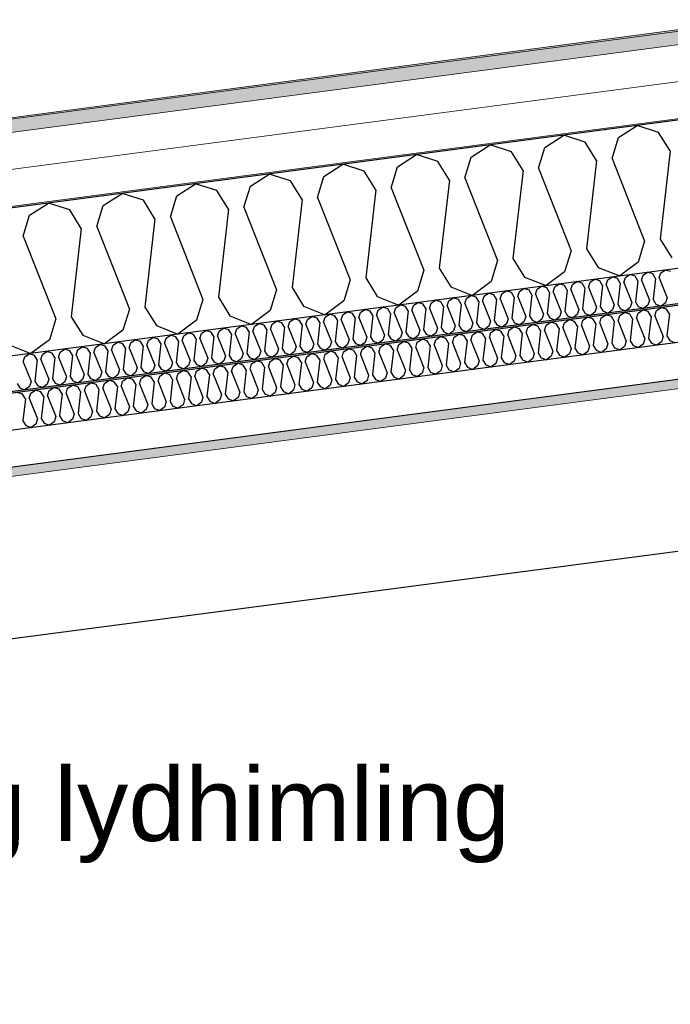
# Model space of a CAD drawing. Header units: millimetres. Extents: x -78920 to -55226, y -2070 to 13065.
# Tile 29 of 78: x -71066 to -70179, y 9010 to 10351. Entities that reach past the tile are written whole.
import ezdxf

# ---------------------------------------------------------------- set-up
doc = ezdxf.new("R2010")
doc.units = ezdxf.units.MM
doc.header["$LTSCALE"] = 0.5
doc.header["$MEASUREMENT"] = 0
doc.linetypes.add('PLINE', pattern=[0])
for name, color, linetype in [('223- Bjelker', 7, 'Continuous'), ('256- Faste himlinger og overflatebehandling (Skravur)(Nye konstruksjoner)', 7, 'Continuous'), ('256- Faste himlinger og overflatebehandling(Nye konstruksjoner)', 7, 'Continuous'), ('261- Primærkonstruksjon (tak)', 7, 'Continuous'), ('261- Primærkonstruksjon (tak) (Skravur)', 7, 'Continuous'), ('262- Taktekking (Skravur)(Nye konstruksjoner)', 7, 'Continuous'), ('832- Tekst bygning(Nye konstruksjoner)', 7, 'Continuous')]:
    doc.layers.add(name, color=color, linetype=linetype)
doc.layers.add('236- Innvendig kledning og overflate(Nye konstruksjoner)', color=7, linetype='Continuous', lineweight=0)
doc.layers.add('262- Taktekking(Nye konstruksjoner)', color=7, linetype='Continuous', lineweight=0)
doc.styles.add('GENERATED_STYLE_3', font='arial.ttf')
doc.dimstyles.new('GENERATED_STYLE__2', dxfattribs={"dimtxt": 0.18, "dimasz": 182.4, "dimexe": 0.18, "dimexo": 0.0625, "dimgap": 0, "dimtad": 0, "dimtih": 1, "dimtoh": 1, "dimdec": 4, "dimzin": 0, "dimdsep": 46, "dimcen": 0.09, "dimadec": 0, "dimazin": 0, "dimtfac": 1, "dimtdec": 4, "dimtmove": 0, "dimatfit": 3, "dimldrblk": 'ARROWHEAD_5', "dimfxl": 1, "dimtolj": 1, "dimtzin": 0, "dimarcsym": 0})

# ---------------------------------------------------------------- blocks, each defined once
blk = doc.blocks.new('*X5')
at = {"layer": '261- Primærkonstruksjon (tak) (Skravur)', "linetype": 'PLINE'}
for p, q in [((-70249.8, 10190), (-70224.1, 10206.6)), ((-70195, 10197.2), (-70224.1, 10206.6)), ((-70350.1, 10176.8), (-70324.4, 10193.3)), ((-70295.3, 10184), (-70324.4, 10193.3)), ((-70258.5, 10161.5), (-70249.8, 10190)), ((-70179.2, 10171.9), (-70195, 10197.2)), ((-70450.4, 10163.6), (-70424.7, 10180.1)), ((-70395.6, 10170.8), (-70424.7, 10180.1)), ((-70358.8, 10148.3), (-70350.1, 10176.8)), ((-70279.5, 10158.7), (-70295.3, 10184)), ((-70550.7, 10150.4), (-70525, 10166.9)), ((-70495.9, 10157.6), (-70525, 10166.9)), ((-70459.1, 10135.1), (-70450.4, 10163.6)), ((-70379.8, 10145.5), (-70395.6, 10170.8)), ((-70179.2, 10171.9), (-70193, 10051.8)), ((-70651, 10137.2), (-70625.3, 10153.7)), ((-70596.2, 10144.4), (-70625.3, 10153.7)), ((-70559.4, 10121.9), (-70550.7, 10150.4)), ((-70480.1, 10132.3), (-70495.9, 10157.6)), ((-70279.5, 10158.7), (-70293.3, 10038.6)), ((-70258.5, 10161.5), (-70214.1, 10049)), ((-70751.3, 10124), (-70725.6, 10140.5)), ((-70696.5, 10131.2), (-70725.6, 10140.5)), ((-70659.7, 10108.7), (-70651, 10137.2)), ((-70580.4, 10119.1), (-70596.2, 10144.4)), ((-70379.8, 10145.5), (-70393.6, 10025.4)), ((-70358.8, 10148.3), (-70314.4, 10035.8)), ((-70851.6, 10110.8), (-70825.9, 10127.3)), ((-70796.8, 10118), (-70825.9, 10127.3)), ((-70760, 10095.5), (-70751.3, 10124)), ((-70680.8, 10105.9), (-70696.5, 10131.2)), ((-70559.4, 10121.9), (-70515, 10009.4)), ((-70480.1, 10132.3), (-70493.9, 10012.2)), ((-70459.1, 10135.1), (-70414.7, 10022.6)), ((-70951.9, 10097.5), (-70926.2, 10114.1)), ((-70897.1, 10104.8), (-70926.2, 10114.1)), ((-70860.3, 10082.3), (-70851.6, 10110.8)), ((-70781.1, 10092.7), (-70796.8, 10118)), ((-70659.7, 10108.7), (-70615.3, 9996.2)), ((-70580.4, 10119.1), (-70594.2, 9999)), ((-71052.2, 10084.3), (-71026.5, 10100.9)), ((-70997.4, 10091.6), (-71026.5, 10100.9)), ((-70960.6, 10069.1), (-70951.9, 10097.5)), ((-70881.4, 10079.5), (-70897.1, 10104.8)), ((-70760, 10095.5), (-70715.6, 9983)), ((-70680.8, 10105.9), (-70694.5, 9985.8)), ((-71060.9, 10055.9), (-71052.2, 10084.3)), ((-70981.7, 10066.3), (-70997.4, 10091.6)), ((-70860.3, 10082.3), (-70815.9, 9969.8)), ((-70781.1, 10092.7), (-70794.8, 9972.6)), ((-70960.6, 10069.1), (-70916.2, 9956.6)), ((-70881.4, 10079.5), (-70895.1, 9959.4)), ((-71060.9, 10055.9), (-71016.5, 9943.4)), ((-70981.7, 10066.3), (-70995.4, 9946.2)), ((-70214.1, 10049), (-70222.7, 10020.6)), ((-70193, 10051.8), (-70177.2, 10026.5)), ((-70314.4, 10035.8), (-70323.1, 10007.4)), ((-70293.3, 10038.6), (-70277.5, 10013.3)), ((-70414.7, 10022.6), (-70423.4, 9994.1)), ((-70393.6, 10025.4), (-70377.8, 10000.1)), ((-70222.7, 10020.6), (-70248.1, 10001.7)), ((-70515, 10009.4), (-70523.7, 9980.9)), ((-70493.9, 10012.2), (-70478.1, 9986.9)), ((-70323.1, 10007.4), (-70348.4, 9988.5)), ((-70277.5, 10013.3), (-70248.1, 10001.7)), ((-70615.3, 9996.2), (-70624, 9967.7)), ((-70594.2, 9999), (-70578.5, 9973.7)), ((-70423.4, 9994.1), (-70448.7, 9975.3)), ((-70377.8, 10000.1), (-70348.4, 9988.5)), ((-70715.6, 9983), (-70724.3, 9954.5)), ((-70694.5, 9985.8), (-70678.8, 9960.5)), ((-70523.7, 9980.9), (-70549, 9962)), ((-70478.1, 9986.9), (-70448.7, 9975.3)), ((-70815.9, 9969.8), (-70824.6, 9941.3)), ((-70794.8, 9972.6), (-70779.1, 9947.3)), ((-70624, 9967.7), (-70649.4, 9948.8)), ((-70578.5, 9973.7), (-70549, 9962)), ((-70916.2, 9956.6), (-70924.9, 9928.1)), ((-70895.1, 9959.4), (-70879.4, 9934.1)), ((-70724.3, 9954.5), (-70749.7, 9935.6)), ((-70678.8, 9960.5), (-70649.4, 9948.8)), ((-71016.5, 9943.4), (-71025.2, 9914.9)), ((-70995.4, 9946.2), (-70979.7, 9920.9)), ((-70879.4, 9934.1), (-70850, 9922.4)), ((-70824.6, 9941.3), (-70850, 9922.4)), ((-70779.1, 9947.3), (-70749.7, 9935.6)), ((-70979.7, 9920.9), (-70950.3, 9909.2)), ((-70924.9, 9928.1), (-70950.3, 9909.2)), ((-71080, 9907.7), (-71050.6, 9896)), ((-71025.2, 9914.9), (-71050.6, 9896))]:
    blk.add_line(p, q, dxfattribs=at)
blk = doc.blocks.new('*X30')
at = {"layer": '256- Faste himlinger og overflatebehandling (Skravur)(Nye konstruksjoner)', "linetype": 'PLINE'}
for p, q in [((-70273.1, 9944.6), (-70266.7, 9948.8)), ((-70259.4, 9946.4), (-70266.7, 9948.8)), ((-70250.2, 9940.8), (-70248, 9947.9)), ((-70248, 9947.9), (-70241.6, 9952.1)), ((-70234.3, 9949.8), (-70241.6, 9952.1)), ((-70230.4, 9943.4), (-70234.3, 9949.8)), ((-70225.1, 9944.1), (-70222.9, 9951.2)), ((-70222.9, 9951.2), (-70216.5, 9955.4)), ((-70209.2, 9953.1), (-70216.5, 9955.4)), ((-70205.3, 9946.7), (-70209.2, 9953.1)), ((-70200, 9947.4), (-70197.9, 9954.6)), ((-70197.9, 9954.6), (-70191.4, 9958.7)), ((-70184.2, 9956.4), (-70191.4, 9958.7)), ((-70180.2, 9950), (-70184.2, 9956.4)), ((-70180.2, 9950), (-70183.7, 9920)), ((-70373.4, 9931.4), (-70367, 9935.6)), ((-70359.7, 9933.2), (-70367, 9935.6)), ((-70350.5, 9927.6), (-70348.3, 9934.7)), ((-70348.3, 9934.7), (-70341.9, 9938.9)), ((-70334.6, 9936.5), (-70341.9, 9938.9)), ((-70330.7, 9930.2), (-70334.6, 9936.5)), ((-70325.4, 9930.9), (-70323.3, 9938)), ((-70323.3, 9938), (-70316.8, 9942.2)), ((-70309.6, 9939.8), (-70316.8, 9942.2)), ((-70305.6, 9933.5), (-70309.6, 9939.8)), ((-70300.3, 9934.2), (-70298.2, 9941.3)), ((-70300.3, 9934.2), (-70289.2, 9906.1)), ((-70298.2, 9941.3), (-70291.8, 9945.5)), ((-70284.5, 9943.1), (-70291.8, 9945.5)), ((-70280.5, 9936.8), (-70284.5, 9943.1)), ((-70280.5, 9936.8), (-70284, 9906.8)), ((-70275.3, 9937.5), (-70273.1, 9944.6)), ((-70275.3, 9937.5), (-70264.2, 9909.4)), ((-70255.5, 9940.1), (-70259.4, 9946.4)), ((-70255.5, 9940.1), (-70258.9, 9910.1)), ((-70250.2, 9940.8), (-70239.1, 9912.7)), ((-70230.4, 9943.4), (-70233.8, 9913.4)), ((-70225.1, 9944.1), (-70214, 9916)), ((-70205.3, 9946.7), (-70208.7, 9916.7)), ((-70200, 9947.4), (-70188.9, 9919.3)), ((-70473.7, 9918.2), (-70467.3, 9922.4)), ((-70460, 9920), (-70467.3, 9922.4)), ((-70450.8, 9914.4), (-70448.6, 9921.5)), ((-70448.6, 9921.5), (-70442.2, 9925.7)), ((-70434.9, 9923.3), (-70442.2, 9925.7)), ((-70431, 9917), (-70434.9, 9923.3)), ((-70425.7, 9917.7), (-70423.6, 9924.8)), ((-70423.6, 9924.8), (-70417.1, 9929)), ((-70409.9, 9926.6), (-70417.1, 9929)), ((-70405.9, 9920.3), (-70409.9, 9926.6)), ((-70400.7, 9921), (-70398.5, 9928.1)), ((-70400.7, 9921), (-70389.6, 9892.9)), ((-70398.5, 9928.1), (-70392.1, 9932.3)), ((-70384.8, 9929.9), (-70392.1, 9932.3)), ((-70380.8, 9923.6), (-70384.8, 9929.9)), ((-70380.8, 9923.6), (-70384.3, 9893.6)), ((-70375.6, 9924.3), (-70373.4, 9931.4)), ((-70375.6, 9924.3), (-70364.5, 9896.2)), ((-70355.8, 9926.9), (-70359.7, 9933.2)), ((-70355.8, 9926.9), (-70359.2, 9896.9)), ((-70350.5, 9927.6), (-70339.4, 9899.5)), ((-70330.7, 9930.2), (-70334.1, 9900.2)), ((-70325.4, 9930.9), (-70314.3, 9902.8)), ((-70305.6, 9933.5), (-70309.1, 9903.5)), ((-70574, 9905), (-70567.6, 9909.2)), ((-70560.3, 9906.8), (-70567.6, 9909.2)), ((-70551.1, 9901.2), (-70548.9, 9908.3)), ((-70548.9, 9908.3), (-70542.5, 9912.5)), ((-70535.2, 9910.1), (-70542.5, 9912.5)), ((-70531.3, 9903.8), (-70535.2, 9910.1)), ((-70526, 9904.5), (-70523.9, 9911.6)), ((-70523.9, 9911.6), (-70517.4, 9915.8)), ((-70510.2, 9913.4), (-70517.4, 9915.8)), ((-70506.2, 9907.1), (-70510.2, 9913.4)), ((-70501, 9907.8), (-70498.8, 9914.9)), ((-70501, 9907.8), (-70489.9, 9879.7)), ((-70498.8, 9914.9), (-70492.4, 9919.1)), ((-70485.1, 9916.7), (-70492.4, 9919.1)), ((-70481.2, 9910.4), (-70485.1, 9916.7)), ((-70481.2, 9910.4), (-70484.6, 9880.4)), ((-70475.9, 9911.1), (-70473.7, 9918.2)), ((-70475.9, 9911.1), (-70464.8, 9883)), ((-70456.1, 9913.7), (-70460, 9920)), ((-70456.1, 9913.7), (-70459.5, 9883.7)), ((-70450.8, 9914.4), (-70439.7, 9886.3)), ((-70431, 9917), (-70434.4, 9887)), ((-70425.7, 9917.7), (-70414.6, 9889.6)), ((-70405.9, 9920.3), (-70409.4, 9890.3)), ((-70264.2, 9909.4), (-70266.3, 9902.3)), ((-70258.9, 9910.1), (-70255, 9903.8)), ((-70239.1, 9912.7), (-70241.3, 9905.6)), ((-70233.8, 9913.4), (-70229.9, 9907.1)), ((-70216.2, 9908.9), (-70222.5, 9904.2)), ((-70214, 9916), (-70216.2, 9908.9)), ((-70208.7, 9916.7), (-70204.8, 9910.4)), ((-70204.8, 9910.4), (-70197.5, 9907.5)), ((-70191.1, 9912.2), (-70197.5, 9907.5)), ((-70188.9, 9919.3), (-70191.1, 9912.2)), ((-70183.7, 9920), (-70179.7, 9913.7)), ((-70179.7, 9913.7), (-70172.4, 9910.8)), ((-70674.3, 9891.8), (-70667.9, 9896)), ((-70660.6, 9893.6), (-70667.9, 9896)), ((-70651.4, 9888), (-70649.2, 9895.1)), ((-70649.2, 9895.1), (-70642.8, 9899.3)), ((-70635.6, 9896.9), (-70642.8, 9899.3)), ((-70631.6, 9890.6), (-70635.6, 9896.9)), ((-70626.3, 9891.3), (-70624.2, 9898.4)), ((-70624.2, 9898.4), (-70617.7, 9902.6)), ((-70610.5, 9900.2), (-70617.7, 9902.6)), ((-70606.5, 9893.9), (-70610.5, 9900.2)), ((-70606.5, 9893.9), (-70610, 9863.9)), ((-70601.3, 9894.6), (-70599.1, 9901.7)), ((-70601.3, 9894.6), (-70590.2, 9866.5)), ((-70599.1, 9901.7), (-70592.7, 9905.9)), ((-70585.4, 9903.5), (-70592.7, 9905.9)), ((-70581.5, 9897.2), (-70585.4, 9903.5)), ((-70581.5, 9897.2), (-70584.9, 9867.2)), ((-70576.2, 9897.9), (-70574, 9905)), ((-70576.2, 9897.9), (-70565.1, 9869.8)), ((-70556.4, 9900.5), (-70560.3, 9906.8)), ((-70556.4, 9900.5), (-70559.8, 9870.5)), ((-70551.1, 9901.2), (-70540, 9873.1)), ((-70531.3, 9903.8), (-70534.7, 9873.8)), ((-70526, 9904.5), (-70514.9, 9876.4)), ((-70506.2, 9907.1), (-70509.7, 9877.1)), ((-70364.5, 9896.2), (-70366.6, 9889.1)), ((-70359.2, 9896.9), (-70355.3, 9890.6)), ((-70339.4, 9899.5), (-70341.6, 9892.4)), ((-70334.1, 9900.2), (-70330.2, 9893.9)), ((-70330.2, 9893.9), (-70322.8, 9891)), ((-70316.5, 9895.7), (-70322.8, 9891)), ((-70314.3, 9902.8), (-70316.5, 9895.7)), ((-70309.1, 9903.5), (-70305.1, 9897.2)), ((-70305.1, 9897.2), (-70297.8, 9894.3)), ((-70291.4, 9899), (-70297.8, 9894.3)), ((-70289.2, 9906.1), (-70291.4, 9899)), ((-70284, 9906.8), (-70280, 9900.5)), ((-70280, 9900.5), (-70272.7, 9897.6)), ((-70266.3, 9902.3), (-70272.7, 9897.6)), ((-70255, 9903.8), (-70247.6, 9900.9)), ((-70241.3, 9905.6), (-70247.6, 9900.9)), ((-70229.9, 9907.1), (-70222.5, 9904.2)), ((-70774.6, 9878.6), (-70768.2, 9882.8)), ((-70760.9, 9880.4), (-70768.2, 9882.8)), ((-70751.7, 9874.8), (-70749.6, 9881.9)), ((-70749.6, 9881.9), (-70743.1, 9886.1)), ((-70735.9, 9883.7), (-70743.1, 9886.1)), ((-70731.9, 9877.4), (-70735.9, 9883.7)), ((-70726.6, 9878.1), (-70724.5, 9885.2)), ((-70724.5, 9885.2), (-70718.1, 9889.4)), ((-70710.8, 9887), (-70718.1, 9889.4)), ((-70706.8, 9880.7), (-70710.8, 9887)), ((-70706.8, 9880.7), (-70710.3, 9850.7)), ((-70701.6, 9881.4), (-70699.4, 9888.5)), ((-70701.6, 9881.4), (-70690.5, 9853.3)), ((-70699.4, 9888.5), (-70693, 9892.7)), ((-70685.7, 9890.3), (-70693, 9892.7)), ((-70681.8, 9884), (-70685.7, 9890.3)), ((-70681.8, 9884), (-70685.2, 9854)), ((-70676.5, 9884.7), (-70674.3, 9891.8)), ((-70676.5, 9884.7), (-70665.4, 9856.6)), ((-70656.7, 9887.3), (-70660.6, 9893.6)), ((-70656.7, 9887.3), (-70660.1, 9857.3)), ((-70651.4, 9888), (-70640.3, 9859.9)), ((-70631.6, 9890.6), (-70635.1, 9860.6)), ((-70626.3, 9891.3), (-70615.2, 9863.2)), ((-70464.8, 9883), (-70467, 9875.9)), ((-70459.5, 9883.7), (-70455.6, 9877.4)), ((-70439.7, 9886.3), (-70441.9, 9879.2)), ((-70434.4, 9887), (-70430.5, 9880.7)), ((-70430.5, 9880.7), (-70423.1, 9877.8)), ((-70416.8, 9882.5), (-70423.1, 9877.8)), ((-70414.6, 9889.6), (-70416.8, 9882.5)), ((-70409.4, 9890.3), (-70405.4, 9884)), ((-70405.4, 9884), (-70398.1, 9881.1)), ((-70391.7, 9885.8), (-70398.1, 9881.1)), ((-70389.6, 9892.9), (-70391.7, 9885.8)), ((-70384.3, 9893.6), (-70380.3, 9887.3)), ((-70380.3, 9887.3), (-70373, 9884.4)), ((-70366.6, 9889.1), (-70373, 9884.4)), ((-70355.3, 9890.6), (-70347.9, 9887.7)), ((-70341.6, 9892.4), (-70347.9, 9887.7)), ((-70874.9, 9865.4), (-70868.5, 9869.6)), ((-70861.2, 9867.2), (-70868.5, 9869.6)), ((-70857.3, 9860.9), (-70861.2, 9867.2)), ((-70852, 9861.6), (-70849.9, 9868.7)), ((-70849.9, 9868.7), (-70843.4, 9872.9)), ((-70836.2, 9870.5), (-70843.4, 9872.9)), ((-70832.2, 9864.2), (-70836.2, 9870.5)), ((-70827, 9864.9), (-70824.8, 9872)), ((-70824.8, 9872), (-70818.4, 9876.2)), ((-70811.1, 9873.8), (-70818.4, 9876.2)), ((-70807.1, 9867.5), (-70811.1, 9873.8)), ((-70807.1, 9867.5), (-70810.6, 9837.5)), ((-70801.9, 9868.2), (-70799.7, 9875.3)), ((-70801.9, 9868.2), (-70790.8, 9840.1)), ((-70799.7, 9875.3), (-70793.3, 9879.5)), ((-70786, 9877.1), (-70793.3, 9879.5)), ((-70782.1, 9870.8), (-70786, 9877.1)), ((-70782.1, 9870.8), (-70785.5, 9840.8)), ((-70776.8, 9871.5), (-70774.6, 9878.6)), ((-70776.8, 9871.5), (-70765.7, 9843.4)), ((-70757, 9874.1), (-70760.9, 9880.4)), ((-70757, 9874.1), (-70760.4, 9844.1)), ((-70751.7, 9874.8), (-70740.6, 9846.7)), ((-70731.9, 9877.4), (-70735.4, 9847.4)), ((-70726.6, 9878.1), (-70715.6, 9850)), ((-70584.9, 9867.2), (-70581, 9860.9)), ((-70565.1, 9869.8), (-70567.3, 9862.7)), ((-70559.8, 9870.5), (-70555.9, 9864.2)), ((-70540, 9873.1), (-70542.2, 9866)), ((-70534.7, 9873.8), (-70530.8, 9867.5)), ((-70530.8, 9867.5), (-70523.5, 9864.6)), ((-70517.1, 9869.3), (-70523.5, 9864.6)), ((-70514.9, 9876.4), (-70517.1, 9869.3)), ((-70509.7, 9877.1), (-70505.7, 9870.8)), ((-70505.7, 9870.8), (-70498.4, 9867.9)), ((-70492, 9872.6), (-70498.4, 9867.9)), ((-70489.9, 9879.7), (-70492, 9872.6)), ((-70484.6, 9880.4), (-70480.7, 9874.1)), ((-70480.7, 9874.1), (-70473.3, 9871.2)), ((-70467, 9875.9), (-70473.3, 9871.2)), ((-70455.6, 9877.4), (-70448.2, 9874.5)), ((-70441.9, 9879.2), (-70448.2, 9874.5)), ((-70975.2, 9852.2), (-70968.8, 9856.3)), ((-70961.5, 9854), (-70968.8, 9856.3)), ((-70957.6, 9847.7), (-70961.5, 9854)), ((-70952.3, 9848.4), (-70950.2, 9855.5)), ((-70950.2, 9855.5), (-70943.7, 9859.7)), ((-70936.5, 9857.3), (-70943.7, 9859.7)), ((-70932.5, 9851), (-70936.5, 9857.3)), ((-70927.3, 9851.7), (-70925.1, 9858.8)), ((-70925.1, 9858.8), (-70918.7, 9863)), ((-70911.4, 9860.6), (-70918.7, 9863)), ((-70907.5, 9854.3), (-70911.4, 9860.6)), ((-70907.5, 9854.3), (-70910.9, 9824.3)), ((-70902.2, 9855), (-70900, 9862.1)), ((-70902.2, 9855), (-70891.1, 9826.9)), ((-70900, 9862.1), (-70893.6, 9866.3)), ((-70886.3, 9863.9), (-70893.6, 9866.3)), ((-70882.4, 9857.6), (-70886.3, 9863.9)), ((-70882.4, 9857.6), (-70885.8, 9827.6)), ((-70877.1, 9858.3), (-70874.9, 9865.4)), ((-70877.1, 9858.3), (-70866, 9830.2)), ((-70857.3, 9860.9), (-70860.7, 9830.9)), ((-70852, 9861.6), (-70840.9, 9833.5)), ((-70832.2, 9864.2), (-70835.7, 9834.2)), ((-70827, 9864.9), (-70815.9, 9836.8)), ((-70685.2, 9854), (-70681.3, 9847.7)), ((-70665.4, 9856.6), (-70667.6, 9849.5)), ((-70660.1, 9857.3), (-70656.2, 9851)), ((-70640.3, 9859.9), (-70642.5, 9852.8)), ((-70635.1, 9860.6), (-70631.1, 9854.3)), ((-70631.1, 9854.3), (-70623.8, 9851.3)), ((-70617.4, 9856.1), (-70623.8, 9851.3)), ((-70615.2, 9863.2), (-70617.4, 9856.1)), ((-70610, 9863.9), (-70606, 9857.6)), ((-70606, 9857.6), (-70598.7, 9854.6)), ((-70592.3, 9859.4), (-70598.7, 9854.6)), ((-70590.2, 9866.5), (-70592.3, 9859.4)), ((-70581, 9860.9), (-70573.6, 9857.9)), ((-70567.3, 9862.7), (-70573.6, 9857.9)), ((-70555.9, 9864.2), (-70548.5, 9861.3)), ((-70542.2, 9866), (-70548.5, 9861.3)), ((-71061.9, 9840.8), (-71069.1, 9843.1)), ((-71057.9, 9834.5), (-71061.9, 9840.8)), ((-71052.6, 9835.2), (-71050.5, 9842.3)), ((-71050.5, 9842.3), (-71044.1, 9846.4)), ((-71036.8, 9844.1), (-71044.1, 9846.4)), ((-71032.8, 9837.8), (-71036.8, 9844.1)), ((-71027.6, 9838.5), (-71025.4, 9845.6)), ((-71025.4, 9845.6), (-71019, 9849.7)), ((-71011.7, 9847.4), (-71019, 9849.7)), ((-71007.8, 9841.1), (-71011.7, 9847.4)), ((-71007.8, 9841.1), (-71011.2, 9811.1)), ((-71002.5, 9841.8), (-71000.3, 9848.9)), ((-71002.5, 9841.8), (-70991.4, 9813.7)), ((-71000.3, 9848.9), (-70993.9, 9853)), ((-70986.6, 9850.7), (-70993.9, 9853)), ((-70982.7, 9844.4), (-70986.6, 9850.7)), ((-70982.7, 9844.4), (-70986.1, 9814.4)), ((-70977.4, 9845.1), (-70975.2, 9852.2)), ((-70977.4, 9845.1), (-70966.3, 9817)), ((-70957.6, 9847.7), (-70961, 9817.7)), ((-70952.3, 9848.4), (-70941.2, 9820.3)), ((-70932.5, 9851), (-70936, 9821)), ((-70927.3, 9851.7), (-70916.2, 9823.6)), ((-70785.5, 9840.8), (-70781.6, 9834.5)), ((-70765.7, 9843.4), (-70767.9, 9836.3)), ((-70760.4, 9844.1), (-70756.5, 9837.8)), ((-70740.6, 9846.7), (-70742.8, 9839.6)), ((-70735.4, 9847.4), (-70731.4, 9841.1)), ((-70731.4, 9841.1), (-70724.1, 9838.1)), ((-70717.7, 9842.9), (-70724.1, 9838.1)), ((-70715.6, 9850), (-70717.7, 9842.9)), ((-70710.3, 9850.7), (-70706.3, 9844.4)), ((-70706.3, 9844.4), (-70699, 9841.4)), ((-70692.6, 9846.2), (-70699, 9841.4)), ((-70690.5, 9853.3), (-70692.6, 9846.2)), ((-70681.3, 9847.7), (-70673.9, 9844.7)), ((-70667.6, 9849.5), (-70673.9, 9844.7)), ((-70656.2, 9851), (-70648.8, 9848)), ((-70642.5, 9852.8), (-70648.8, 9848)), ((-71057.9, 9834.5), (-71061.4, 9804.5)), ((-71052.6, 9835.2), (-71041.5, 9807.1)), ((-71032.8, 9837.8), (-71036.3, 9807.8)), ((-71027.6, 9838.5), (-71016.5, 9810.4)), ((-70891.1, 9826.9), (-70893.3, 9819.8)), ((-70885.8, 9827.6), (-70881.9, 9821.3)), ((-70866, 9830.2), (-70868.2, 9823.1)), ((-70860.7, 9830.9), (-70856.8, 9824.6)), ((-70840.9, 9833.5), (-70843.1, 9826.4)), ((-70835.7, 9834.2), (-70831.7, 9827.9)), ((-70831.7, 9827.9), (-70824.4, 9824.9)), ((-70818, 9829.7), (-70824.4, 9824.9)), ((-70815.9, 9836.8), (-70818, 9829.7)), ((-70810.6, 9837.5), (-70806.6, 9831.2)), ((-70806.6, 9831.2), (-70799.3, 9828.2)), ((-70793, 9833), (-70799.3, 9828.2)), ((-70790.8, 9840.1), (-70793, 9833)), ((-70781.6, 9834.5), (-70774.2, 9831.5)), ((-70767.9, 9836.3), (-70774.2, 9831.5)), ((-70756.5, 9837.8), (-70749.1, 9834.8)), ((-70742.8, 9839.6), (-70749.1, 9834.8)), ((-70991.4, 9813.7), (-70993.6, 9806.5)), ((-70986.1, 9814.4), (-70982.2, 9808)), ((-70966.3, 9817), (-70968.5, 9809.8)), ((-70961, 9817.7), (-70957.1, 9811.3)), ((-70941.2, 9820.3), (-70943.4, 9813.2)), ((-70936, 9821), (-70932, 9814.6)), ((-70932, 9814.6), (-70924.7, 9811.7)), ((-70918.3, 9816.5), (-70924.7, 9811.7)), ((-70916.2, 9823.6), (-70918.3, 9816.5)), ((-70910.9, 9824.3), (-70907, 9818)), ((-70907, 9818), (-70899.6, 9815)), ((-70893.3, 9819.8), (-70899.6, 9815)), ((-70881.9, 9821.3), (-70874.5, 9818.3)), ((-70868.2, 9823.1), (-70874.5, 9818.3)), ((-70856.8, 9824.6), (-70849.5, 9821.6)), ((-70843.1, 9826.4), (-70849.5, 9821.6)), ((-71061.4, 9804.5), (-71057.4, 9798.1)), ((-71041.5, 9807.1), (-71043.7, 9799.9)), ((-71036.3, 9807.8), (-71032.3, 9801.4)), ((-71032.3, 9801.4), (-71025, 9798.5)), ((-71018.6, 9803.2), (-71025, 9798.5)), ((-71016.5, 9810.4), (-71018.6, 9803.2)), ((-71011.2, 9811.1), (-71007.3, 9804.7)), ((-71007.3, 9804.7), (-70999.9, 9801.8)), ((-70993.6, 9806.5), (-70999.9, 9801.8)), ((-70982.2, 9808), (-70974.8, 9805.1)), ((-70968.5, 9809.8), (-70974.8, 9805.1)), ((-70957.1, 9811.3), (-70949.8, 9808.4)), ((-70943.4, 9813.2), (-70949.8, 9808.4)), ((-71057.4, 9798.1), (-71050.1, 9795.2)), ((-71043.7, 9799.9), (-71050.1, 9795.2))]:
    blk.add_line(p, q, dxfattribs=at)
blk = doc.blocks.new('*X31')
at = {"layer": '256- Faste himlinger og overflatebehandling (Skravur)(Nye konstruksjoner)', "linetype": 'PLINE'}
for p, q in [((-70240.2, 9999.5), (-70234.1, 10003.5)), ((-70227.1, 10001.3), (-70234.1, 10003.5)), ((-70223.3, 9995.2), (-70227.1, 10001.3)), ((-70218.3, 9995.9), (-70216.2, 10002.7)), ((-70216.2, 10002.7), (-70210, 10006.7)), ((-70203, 10004.4), (-70210, 10006.7)), ((-70199.2, 9998.4), (-70203, 10004.4)), ((-70194.2, 9999), (-70192.1, 10005.9)), ((-70192.1, 10005.9), (-70185.9, 10009.8)), ((-70179, 10007.6), (-70185.9, 10009.8)), ((-70336.5, 9986.9), (-70330.4, 9990.8)), ((-70323.4, 9988.6), (-70330.4, 9990.8)), ((-70319.6, 9982.5), (-70323.4, 9988.6)), ((-70314.6, 9983.2), (-70312.5, 9990)), ((-70312.5, 9990), (-70306.3, 9994)), ((-70299.3, 9991.8), (-70306.3, 9994)), ((-70295.5, 9985.7), (-70299.3, 9991.8)), ((-70290.5, 9986.4), (-70288.4, 9993.2)), ((-70288.4, 9993.2), (-70282.2, 9997.2)), ((-70275.2, 9994.9), (-70282.2, 9997.2)), ((-70271.5, 9988.9), (-70275.2, 9994.9)), ((-70271.5, 9988.9), (-70274.8, 9960)), ((-70266.4, 9989.5), (-70264.3, 9996.4)), ((-70266.4, 9989.5), (-70255.8, 9962.5)), ((-70264.3, 9996.4), (-70258.2, 10000.3)), ((-70251.2, 9998.1), (-70258.2, 10000.3)), ((-70247.4, 9992), (-70251.2, 9998.1)), ((-70247.4, 9992), (-70250.7, 9963.2)), ((-70242.3, 9992.7), (-70240.2, 9999.5)), ((-70242.3, 9992.7), (-70231.7, 9965.7)), ((-70223.3, 9995.2), (-70226.6, 9966.4)), ((-70218.3, 9995.9), (-70207.6, 9968.9)), ((-70199.2, 9998.4), (-70202.5, 9969.5)), ((-70194.2, 9999), (-70183.5, 9972)), ((-70456.9, 9971), (-70450.7, 9975)), ((-70443.8, 9972.7), (-70450.7, 9975)), ((-70432.8, 9974.2), (-70426.7, 9978.2)), ((-70419.7, 9975.9), (-70426.7, 9978.2)), ((-70415.9, 9969.9), (-70419.7, 9975.9)), ((-70410.8, 9970.5), (-70408.8, 9977.3)), ((-70408.8, 9977.3), (-70402.6, 9981.3)), ((-70395.6, 9979.1), (-70402.6, 9981.3)), ((-70391.8, 9973), (-70395.6, 9979.1)), ((-70386.8, 9973.7), (-70384.7, 9980.5)), ((-70384.7, 9980.5), (-70378.5, 9984.5)), ((-70371.5, 9982.2), (-70378.5, 9984.5)), ((-70367.8, 9976.2), (-70371.5, 9982.2)), ((-70367.8, 9976.2), (-70371.1, 9947.4)), ((-70362.7, 9976.9), (-70360.6, 9983.7)), ((-70362.7, 9976.9), (-70352, 9949.9)), ((-70360.6, 9983.7), (-70354.5, 9987.7)), ((-70347.5, 9985.4), (-70354.5, 9987.7)), ((-70343.7, 9979.4), (-70347.5, 9985.4)), ((-70343.7, 9979.4), (-70347, 9950.5)), ((-70338.6, 9980), (-70336.5, 9986.9)), ((-70338.6, 9980), (-70328, 9953)), ((-70319.6, 9982.5), (-70322.9, 9953.7)), ((-70314.6, 9983.2), (-70303.9, 9956.2)), ((-70295.5, 9985.7), (-70298.8, 9956.9)), ((-70290.5, 9986.4), (-70279.8, 9959.4)), ((-70553.2, 9958.3), (-70547, 9962.3)), ((-70540.1, 9960.1), (-70547, 9962.3)), ((-70531.2, 9954.7), (-70529.1, 9961.5)), ((-70529.1, 9961.5), (-70523, 9965.5)), ((-70516, 9963.2), (-70523, 9965.5)), ((-70512.2, 9957.2), (-70516, 9963.2)), ((-70507.1, 9957.8), (-70505.1, 9964.7)), ((-70505.1, 9964.7), (-70498.9, 9968.6)), ((-70491.9, 9966.4), (-70498.9, 9968.6)), ((-70488.1, 9960.3), (-70491.9, 9966.4)), ((-70483.1, 9961), (-70481, 9967.8)), ((-70483.1, 9961), (-70472.4, 9934)), ((-70481, 9967.8), (-70474.8, 9971.8)), ((-70467.8, 9969.6), (-70474.8, 9971.8)), ((-70464.1, 9963.5), (-70467.8, 9969.6)), ((-70464.1, 9963.5), (-70467.4, 9934.7)), ((-70459, 9964.2), (-70456.9, 9971)), ((-70459, 9964.2), (-70448.3, 9937.2)), ((-70440, 9966.7), (-70443.8, 9972.7)), ((-70440, 9966.7), (-70443.3, 9937.8)), ((-70434.9, 9967.3), (-70432.8, 9974.2)), ((-70434.9, 9967.3), (-70424.3, 9940.3)), ((-70415.9, 9969.9), (-70419.2, 9941)), ((-70410.8, 9970.5), (-70400.2, 9943.5)), ((-70391.8, 9973), (-70395.1, 9944.2)), ((-70386.8, 9973.7), (-70376.1, 9946.7)), ((-70255.8, 9962.5), (-70257.8, 9955.7)), ((-70250.7, 9963.2), (-70246.9, 9957.1)), ((-70231.7, 9965.7), (-70233.8, 9958.9)), ((-70226.6, 9966.4), (-70222.8, 9960.3)), ((-70209.7, 9962), (-70215.8, 9957.5)), ((-70207.6, 9968.9), (-70209.7, 9962)), ((-70202.5, 9969.5), (-70198.8, 9963.5)), ((-70198.8, 9963.5), (-70191.7, 9960.7)), ((-70185.6, 9965.2), (-70191.7, 9960.7)), ((-70183.5, 9972), (-70185.6, 9965.2)), ((-70649.5, 9945.7), (-70643.3, 9949.6)), ((-70636.3, 9947.4), (-70643.3, 9949.6)), ((-70627.5, 9942), (-70625.4, 9948.8)), ((-70625.4, 9948.8), (-70619.3, 9952.8)), ((-70612.3, 9950.6), (-70619.3, 9952.8)), ((-70608.5, 9944.5), (-70612.3, 9950.6)), ((-70603.4, 9945.2), (-70601.4, 9952)), ((-70601.4, 9952), (-70595.2, 9956)), ((-70588.2, 9953.7), (-70595.2, 9956)), ((-70584.4, 9947.7), (-70588.2, 9953.7)), ((-70584.4, 9947.7), (-70587.7, 9918.8)), ((-70579.4, 9948.3), (-70577.3, 9955.2)), ((-70579.4, 9948.3), (-70568.7, 9921.3)), ((-70577.3, 9955.2), (-70571.1, 9959.1)), ((-70564.1, 9956.9), (-70571.1, 9959.1)), ((-70560.3, 9950.8), (-70564.1, 9956.9)), ((-70560.3, 9950.8), (-70563.7, 9922)), ((-70555.3, 9951.5), (-70553.2, 9958.3)), ((-70555.3, 9951.5), (-70544.6, 9924.5)), ((-70536.3, 9954), (-70540.1, 9960.1)), ((-70536.3, 9954), (-70539.6, 9925.2)), ((-70531.2, 9954.7), (-70520.6, 9927.7)), ((-70512.2, 9957.2), (-70515.5, 9928.3)), ((-70507.1, 9957.8), (-70496.5, 9930.8)), ((-70488.1, 9960.3), (-70491.4, 9931.5)), ((-70352, 9949.9), (-70354.1, 9943)), ((-70347, 9950.5), (-70343.2, 9944.5)), ((-70328, 9953), (-70330.1, 9946.2)), ((-70322.9, 9953.7), (-70319.1, 9947.6)), ((-70319.1, 9947.6), (-70312.1, 9944.8)), ((-70306, 9949.4), (-70312.1, 9944.8)), ((-70303.9, 9956.2), (-70306, 9949.4)), ((-70298.8, 9956.9), (-70295.1, 9950.8)), ((-70295.1, 9950.8), (-70288, 9948)), ((-70281.9, 9952.5), (-70288, 9948)), ((-70279.8, 9959.4), (-70281.9, 9952.5)), ((-70274.8, 9960), (-70271, 9954)), ((-70271, 9954), (-70263.9, 9951.2)), ((-70257.8, 9955.7), (-70263.9, 9951.2)), ((-70246.9, 9957.1), (-70239.9, 9954.3)), ((-70233.8, 9958.9), (-70239.9, 9954.3)), ((-70222.8, 9960.3), (-70215.8, 9957.5)), ((-70745.8, 9933), (-70739.6, 9937)), ((-70732.6, 9934.7), (-70739.6, 9937)), ((-70728.9, 9928.6), (-70732.6, 9934.7)), ((-70723.8, 9929.3), (-70721.7, 9936.1)), ((-70721.7, 9936.1), (-70715.6, 9940.1)), ((-70708.6, 9937.9), (-70715.6, 9940.1)), ((-70704.8, 9931.8), (-70708.6, 9937.9)), ((-70699.7, 9932.5), (-70697.6, 9939.3)), ((-70697.6, 9939.3), (-70691.5, 9943.3)), ((-70684.5, 9941), (-70691.5, 9943.3)), ((-70680.7, 9935), (-70684.5, 9941)), ((-70680.7, 9935), (-70684, 9906.2)), ((-70675.7, 9935.7), (-70673.6, 9942.5)), ((-70675.7, 9935.7), (-70665, 9908.7)), ((-70673.6, 9942.5), (-70667.4, 9946.5)), ((-70660.4, 9944.2), (-70667.4, 9946.5)), ((-70656.6, 9938.2), (-70660.4, 9944.2)), ((-70656.6, 9938.2), (-70659.9, 9909.3)), ((-70651.6, 9938.8), (-70649.5, 9945.7)), ((-70651.6, 9938.8), (-70640.9, 9911.8)), ((-70632.6, 9941.3), (-70636.3, 9947.4)), ((-70632.6, 9941.3), (-70635.9, 9912.5)), ((-70627.5, 9942), (-70616.9, 9915)), ((-70608.5, 9944.5), (-70611.8, 9915.7)), ((-70603.4, 9945.2), (-70592.8, 9918.2)), ((-70467.4, 9934.7), (-70463.6, 9928.6)), ((-70448.3, 9937.2), (-70450.4, 9930.3)), ((-70443.3, 9937.8), (-70439.5, 9931.8)), ((-70424.3, 9940.3), (-70426.4, 9933.5)), ((-70419.2, 9941), (-70415.4, 9935)), ((-70415.4, 9935), (-70408.4, 9932.2)), ((-70402.3, 9936.7), (-70408.4, 9932.2)), ((-70400.2, 9943.5), (-70402.3, 9936.7)), ((-70395.1, 9944.2), (-70391.4, 9938.1)), ((-70391.4, 9938.1), (-70384.3, 9935.3)), ((-70378.2, 9939.9), (-70384.3, 9935.3)), ((-70376.1, 9946.7), (-70378.2, 9939.9)), ((-70371.1, 9947.4), (-70367.3, 9941.3)), ((-70367.3, 9941.3), (-70360.2, 9938.5)), ((-70354.1, 9943), (-70360.2, 9938.5)), ((-70343.2, 9944.5), (-70336.1, 9941.7)), ((-70330.1, 9946.2), (-70336.1, 9941.7)), ((-70866.2, 9917.1), (-70860, 9921.1)), ((-70853, 9918.9), (-70860, 9921.1)), ((-70842.1, 9920.3), (-70835.9, 9924.3)), ((-70828.9, 9922), (-70835.9, 9924.3)), ((-70825.2, 9916), (-70828.9, 9922)), ((-70820.1, 9916.6), (-70818, 9923.5)), ((-70818, 9923.5), (-70811.8, 9927.4)), ((-70804.9, 9925.2), (-70811.8, 9927.4)), ((-70801.1, 9919.1), (-70804.9, 9925.2)), ((-70796, 9919.8), (-70793.9, 9926.6)), ((-70793.9, 9926.6), (-70787.8, 9930.6)), ((-70780.8, 9928.4), (-70787.8, 9930.6)), ((-70777, 9922.3), (-70780.8, 9928.4)), ((-70777, 9922.3), (-70780.3, 9893.5)), ((-70772, 9923), (-70769.9, 9929.8)), ((-70772, 9923), (-70761.3, 9896)), ((-70769.9, 9929.8), (-70763.7, 9933.8)), ((-70756.7, 9931.5), (-70763.7, 9933.8)), ((-70752.9, 9925.5), (-70756.7, 9931.5)), ((-70752.9, 9925.5), (-70756.2, 9896.6)), ((-70747.9, 9926.1), (-70745.8, 9933)), ((-70747.9, 9926.1), (-70737.2, 9899.1)), ((-70728.9, 9928.6), (-70732.2, 9899.8)), ((-70723.8, 9929.3), (-70713.1, 9902.3)), ((-70704.8, 9931.8), (-70708.1, 9903)), ((-70699.7, 9932.5), (-70689.1, 9905.5)), ((-70568.7, 9921.3), (-70570.8, 9914.5)), ((-70563.7, 9922), (-70559.9, 9915.9)), ((-70544.6, 9924.5), (-70546.7, 9917.7)), ((-70539.6, 9925.2), (-70535.8, 9919.1)), ((-70522.6, 9920.8), (-70528.7, 9916.3)), ((-70520.6, 9927.7), (-70522.6, 9920.8)), ((-70515.5, 9928.3), (-70511.7, 9922.3)), ((-70511.7, 9922.3), (-70504.7, 9919.5)), ((-70498.6, 9924), (-70504.7, 9919.5)), ((-70496.5, 9930.8), (-70498.6, 9924)), ((-70491.4, 9931.5), (-70487.6, 9925.4)), ((-70487.6, 9925.4), (-70480.6, 9922.6)), ((-70474.5, 9927.2), (-70480.6, 9922.6)), ((-70472.4, 9934), (-70474.5, 9927.2)), ((-70463.6, 9928.6), (-70456.5, 9925.8)), ((-70450.4, 9930.3), (-70456.5, 9925.8)), ((-70439.5, 9931.8), (-70432.4, 9929)), ((-70426.4, 9933.5), (-70432.4, 9929)), ((-70962.5, 9904.5), (-70956.3, 9908.4)), ((-70949.3, 9906.2), (-70956.3, 9908.4)), ((-70940.5, 9900.8), (-70938.4, 9907.6)), ((-70938.4, 9907.6), (-70932.2, 9911.6)), ((-70925.2, 9909.4), (-70932.2, 9911.6)), ((-70921.4, 9903.3), (-70925.2, 9909.4)), ((-70916.4, 9904), (-70914.3, 9910.8)), ((-70914.3, 9910.8), (-70908.1, 9914.8)), ((-70901.2, 9912.5), (-70908.1, 9914.8)), ((-70897.4, 9906.5), (-70901.2, 9912.5)), ((-70892.3, 9907.1), (-70890.2, 9914)), ((-70890.2, 9914), (-70884.1, 9917.9)), ((-70877.1, 9915.7), (-70884.1, 9917.9)), ((-70873.3, 9909.6), (-70877.1, 9915.7)), ((-70873.3, 9909.6), (-70876.6, 9880.8)), ((-70868.2, 9910.3), (-70866.2, 9917.1)), ((-70868.2, 9910.3), (-70857.6, 9883.3)), ((-70849.2, 9912.8), (-70853, 9918.9)), ((-70849.2, 9912.8), (-70852.5, 9884)), ((-70844.2, 9913.5), (-70842.1, 9920.3)), ((-70844.2, 9913.5), (-70833.5, 9886.5)), ((-70825.2, 9916), (-70828.5, 9887.1)), ((-70820.1, 9916.6), (-70809.4, 9889.6)), ((-70801.1, 9919.1), (-70804.4, 9890.3)), ((-70796, 9919.8), (-70785.4, 9892.8)), ((-70665, 9908.7), (-70667.1, 9901.8)), ((-70659.9, 9909.3), (-70656.2, 9903.3)), ((-70640.9, 9911.8), (-70643, 9905)), ((-70635.9, 9912.5), (-70632.1, 9906.4)), ((-70618.9, 9908.2), (-70625, 9903.6)), ((-70616.9, 9915), (-70618.9, 9908.2)), ((-70611.8, 9915.7), (-70608, 9909.6)), ((-70608, 9909.6), (-70601, 9906.8)), ((-70594.9, 9911.3), (-70601, 9906.8)), ((-70592.8, 9918.2), (-70594.9, 9911.3)), ((-70587.7, 9918.8), (-70583.9, 9912.8)), ((-70583.9, 9912.8), (-70576.9, 9910)), ((-70570.8, 9914.5), (-70576.9, 9910)), ((-70559.9, 9915.9), (-70552.8, 9913.1)), ((-70546.7, 9917.7), (-70552.8, 9913.1)), ((-70535.8, 9919.1), (-70528.7, 9916.3)), ((-71058.7, 9891.8), (-71052.6, 9895.8)), ((-71045.6, 9893.5), (-71052.6, 9895.8)), ((-71036.8, 9888.1), (-71034.7, 9894.9)), ((-71034.7, 9894.9), (-71028.5, 9898.9)), ((-71021.5, 9896.7), (-71028.5, 9898.9)), ((-71017.7, 9890.6), (-71021.5, 9896.7)), ((-71012.7, 9891.3), (-71010.6, 9898.1)), ((-71010.6, 9898.1), (-71004.4, 9902.1)), ((-70997.5, 9899.8), (-71004.4, 9902.1)), ((-70993.7, 9893.8), (-70997.5, 9899.8)), ((-70988.6, 9894.5), (-70986.5, 9901.3)), ((-70988.6, 9894.5), (-70978, 9867.5)), ((-70986.5, 9901.3), (-70980.4, 9905.3)), ((-70973.4, 9903), (-70980.4, 9905.3)), ((-70969.6, 9897), (-70973.4, 9903)), ((-70969.6, 9897), (-70972.9, 9868.1)), ((-70964.5, 9897.6), (-70962.5, 9904.5)), ((-70964.5, 9897.6), (-70953.9, 9870.6)), ((-70945.5, 9900.1), (-70949.3, 9906.2)), ((-70945.5, 9900.1), (-70948.8, 9871.3)), ((-70940.5, 9900.8), (-70929.8, 9873.8)), ((-70921.4, 9903.3), (-70924.8, 9874.5)), ((-70916.4, 9904), (-70905.7, 9877)), ((-70897.4, 9906.5), (-70900.7, 9877.6)), ((-70892.3, 9907.1), (-70881.7, 9880.1)), ((-70761.3, 9896), (-70763.4, 9889.1)), ((-70756.2, 9896.6), (-70752.5, 9890.6)), ((-70737.2, 9899.1), (-70739.3, 9892.3)), ((-70732.2, 9899.8), (-70728.4, 9893.8)), ((-70715.2, 9895.5), (-70721.3, 9891)), ((-70713.1, 9902.3), (-70715.2, 9895.5)), ((-70708.1, 9903), (-70704.3, 9896.9)), ((-70704.3, 9896.9), (-70697.3, 9894.1)), ((-70691.2, 9898.7), (-70697.3, 9894.1)), ((-70689.1, 9905.5), (-70691.2, 9898.7)), ((-70684, 9906.2), (-70680.2, 9900.1)), ((-70680.2, 9900.1), (-70673.2, 9897.3)), ((-70667.1, 9901.8), (-70673.2, 9897.3)), ((-70656.2, 9903.3), (-70649.1, 9900.5)), ((-70643, 9905), (-70649.1, 9900.5)), ((-70632.1, 9906.4), (-70625, 9903.6)), ((-71060.8, 9884.9), (-71058.7, 9891.8)), ((-71060.8, 9884.9), (-71050.2, 9857.9)), ((-71041.8, 9887.4), (-71045.6, 9893.5)), ((-71041.8, 9887.4), (-71045.1, 9858.6)), ((-71036.8, 9888.1), (-71026.1, 9861.1)), ((-71017.7, 9890.6), (-71021, 9861.8)), ((-71012.7, 9891.3), (-71002, 9864.3)), ((-70993.7, 9893.8), (-70997, 9865)), ((-70876.6, 9880.8), (-70872.8, 9874.7)), ((-70857.6, 9883.3), (-70859.7, 9876.5)), ((-70852.5, 9884), (-70848.8, 9877.9)), ((-70833.5, 9886.5), (-70835.6, 9879.6)), ((-70828.5, 9887.1), (-70824.7, 9881.1)), ((-70824.7, 9881.1), (-70817.6, 9878.3)), ((-70811.5, 9882.8), (-70817.6, 9878.3)), ((-70809.4, 9889.6), (-70811.5, 9882.8)), ((-70804.4, 9890.3), (-70800.6, 9884.2)), ((-70800.6, 9884.2), (-70793.5, 9881.4)), ((-70787.5, 9886), (-70793.5, 9881.4)), ((-70785.4, 9892.8), (-70787.5, 9886)), ((-70780.3, 9893.5), (-70776.5, 9887.4)), ((-70776.5, 9887.4), (-70769.5, 9884.6)), ((-70763.4, 9889.1), (-70769.5, 9884.6)), ((-70752.5, 9890.6), (-70745.4, 9887.8)), ((-70739.3, 9892.3), (-70745.4, 9887.8)), ((-70728.4, 9893.8), (-70721.3, 9891)), ((-70978, 9867.5), (-70980, 9860.6)), ((-70972.9, 9868.1), (-70969.1, 9862.1)), ((-70953.9, 9870.6), (-70956, 9863.8)), ((-70948.8, 9871.3), (-70945, 9865.2)), ((-70929.8, 9873.8), (-70931.9, 9867)), ((-70924.8, 9874.5), (-70921, 9868.4)), ((-70921, 9868.4), (-70913.9, 9865.6)), ((-70907.8, 9870.1), (-70913.9, 9865.6)), ((-70905.7, 9877), (-70907.8, 9870.1)), ((-70900.7, 9877.6), (-70896.9, 9871.6)), ((-70896.9, 9871.6), (-70889.8, 9868.8)), ((-70883.7, 9873.3), (-70889.8, 9868.8)), ((-70881.7, 9880.1), (-70883.7, 9873.3)), ((-70872.8, 9874.7), (-70865.8, 9871.9)), ((-70859.7, 9876.5), (-70865.8, 9871.9)), ((-70848.8, 9877.9), (-70841.7, 9875.1)), ((-70835.6, 9879.6), (-70841.7, 9875.1)), ((-71069.2, 9855.4), (-71065.4, 9849.4)), ((-71050.2, 9857.9), (-71052.3, 9851.1)), ((-71045.1, 9858.6), (-71041.3, 9852.6)), ((-71028.2, 9854.3), (-71034.3, 9849.7)), ((-71026.1, 9861.1), (-71028.2, 9854.3)), ((-71021, 9861.8), (-71017.3, 9855.7)), ((-71017.3, 9855.7), (-71010.2, 9852.9)), ((-71004.1, 9857.5), (-71010.2, 9852.9)), ((-71002, 9864.3), (-71004.1, 9857.5)), ((-70997, 9865), (-70993.2, 9858.9)), ((-70993.2, 9858.9), (-70986.1, 9856.1)), ((-70980, 9860.6), (-70986.1, 9856.1)), ((-70969.1, 9862.1), (-70962.1, 9859.3)), ((-70956, 9863.8), (-70962.1, 9859.3)), ((-70945, 9865.2), (-70938, 9862.4)), ((-70931.9, 9867), (-70938, 9862.4)), ((-71065.4, 9849.4), (-71058.4, 9846.6)), ((-71052.3, 9851.1), (-71058.4, 9846.6)), ((-71041.3, 9852.6), (-71034.3, 9849.7))]:
    blk.add_line(p, q, dxfattribs=at)
blk = doc.blocks.new('ARROWHEAD_5')
at = {"linetype": 'Continuous'}
blk.add_hatch(color=256, dxfattribs=at).paths.add_polyline_path([(-1, 0.2679), (0, 0), (-1, -0.2679)])
blk.add_line((0, 0), (-1, 0), dxfattribs=at)

msp = doc.modelspace()

# ---------------------------------------------------------------- hatches: boundary and pattern name
at = {"layer": '256- Faste himlinger og overflatebehandling (Skravur)(Nye konstruksjoner)', "linetype": 'Continuous'}
msp.add_hatch(color=256, dxfattribs=at).paths.add_polyline_path([(-75005.7, 9326.9), (-75005.7, 9324.9), (-69443.2, 10057.2), (-69443.2, 10059.2)])
h = msp.add_hatch(dxfattribs=at)
h.set_pattern_fill('Gips', color=256, style=0, pattern_type=2)
h.set_pattern_definition([(7.5, (0, 0), (-11.3039, 85.86164), [0, -50]), (7.5, (19.13, 46.19), (-11.3039, 85.86164), [0, -50])])
h.paths.add_polyline_path([(-69443.2, 9956.3), (-75005.7, 9224), (-75005.7, 9211.4), (-69443.2, 9943.7)])
at = {"layer": '262- Taktekking (Skravur)(Nye konstruksjoner)', "linetype": 'Continuous'}
msp.add_hatch(color=256, dxfattribs=at).paths.add_polyline_path([(-75568.2, 9624), (-61278.2, 11505.3), (-61278.2, 11507.4), (-75568.2, 9626)])
h = msp.add_hatch(dxfattribs=at)
h.set_pattern_fill('Prikker_tett', color=256, style=0, pattern_type=2)
h.set_pattern_definition([(0, (0, 0), (0, 43.30127), [0, -25]), (0, (12.5, 21.65), (0, 43.30127), [0, -25])])
h.paths.add_polyline_path([(-75568.2, 9503), (-61328.2, 11377.7), (-61328.2, 11379.7), (-75568.2, 9505)])
at = {"layer": '262- Taktekking(Nye konstruksjoner)', "linetype": 'Continuous'}
msp.add_hatch(color=256, dxfattribs=at).paths.add_polyline_path([(-75568.2, 9605.9), (-61278.2, 11487.2), (-61278.2, 11505.3), (-75568.2, 9624)])

# ---------------------------------------------------------------- linework, layer by layer
at = {"layer": '223- Bjelker', "linetype": 'PLINE'}
msp.add_line((-74868.6, 9010), (-69443.2, 9722.4), dxfattribs=at)
at = {"layer": '236- Innvendig kledning og overflate(Nye konstruksjoner)', "linetype": 'PLINE'}
msp.add_line((-69443.2, 9943.7), (-75005.7, 9211.4), dxfattribs=at)
at = {"layer": '256- Faste himlinger og overflatebehandling(Nye konstruksjoner)', "linetype": 'PLINE'}
for p, q in [((-69443.2, 10059.2), (-75005.7, 9326.9)), ((-69443.2, 10057.2), (-75005.7, 9324.9)), ((-69443.2, 10006.8), (-75005.7, 9274.5)), ((-69443.2, 9956.3), (-75005.7, 9224))]:
    msp.add_line(p, q, dxfattribs=at)
at = {"layer": '261- Primærkonstruksjon (tak)', "linetype": 'PLINE'}
for p, q in [((-61328.2, 11377.7), (-75218.2, 9549.1)), ((-69443.2, 10107.6), (-75005.7, 9375.3))]:
    msp.add_line(p, q, dxfattribs=at)
at = {"layer": '262- Taktekking(Nye konstruksjoner)', "linetype": 'PLINE'}
for p, q in [((-61278.2, 11507.4), (-75568.2, 9626)), ((-61278.2, 11505.3), (-75568.2, 9624)), ((-61278.2, 11487.2), (-75568.2, 9605.9)), ((-61278.2, 11436.8), (-75568.2, 9555.4)), ((-61278.2, 11386.3), (-75568.2, 9505))]:
    msp.add_line(p, q, dxfattribs=at)

# ---------------------------------------------------------------- block references
at = {"layer": '256- Faste himlinger og overflatebehandling(Nye konstruksjoner)'}
for name in ['*X31', '*X30']:
    msp.add_blockref(name, (0, 0), dxfattribs=at)
at = {"layer": '261- Primærkonstruksjon (tak)'}
msp.add_blockref('*X5', (0, 0), dxfattribs=at)

# ---------------------------------------------------------------- texts
at = {"layer": '832- Tekst bygning(Nye konstruksjoner)', "linetype": 'Continuous', "insert": (-72843, 9202.3), "char_height": 100, "attachment_point": 7, "style": 'GENERATED_STYLE_3'}
msp.add_mtext('\\A1;{\\pql;\\fArial|b0|i0|c0|p0;\\W1.000000;Ny isolering, dampsperre, og lydhimling}', dxfattribs=at)

# ---------------------------------------------------------------- leaders
at = {"layer": '832- Tekst bygning(Nye konstruksjoner)', "linetype": 'PLINE', "annotation_type": 0, "has_hookline": 1, "hookline_direction": 0, "text_width": 2423.6}
msp.add_leader([(-73113.6, 9523.5), (-72984.1, 9202.3), (-73025.4, 9156.8), (-72843, 9156.8)], dimstyle='GENERATED_STYLE__2', dxfattribs=at)

doc.saveas('drawing.dxf')
